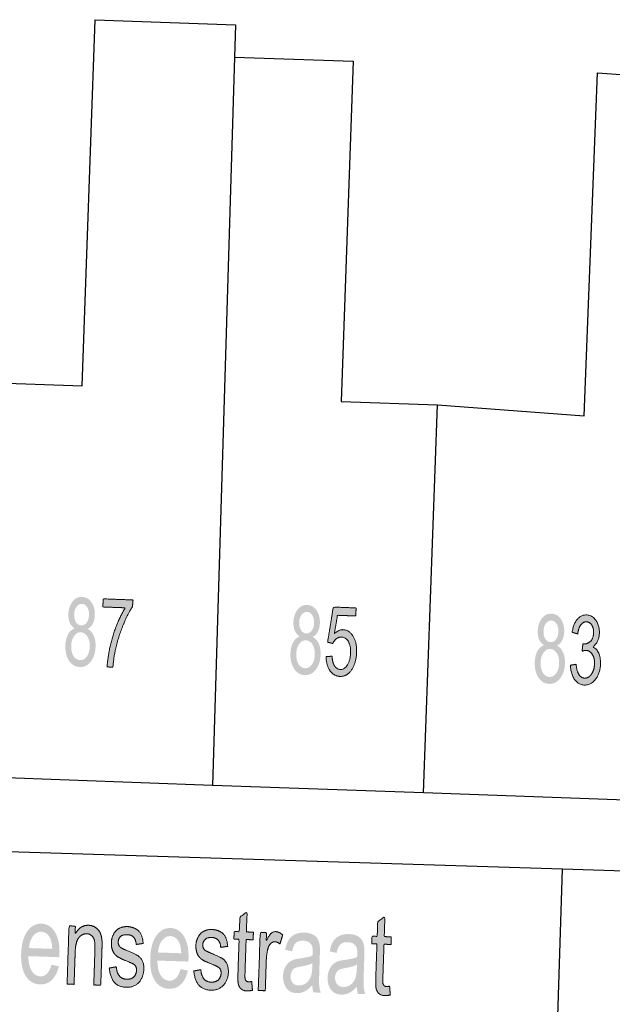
# Model space of a CAD drawing. Header units: metres. Extents: x 134521 to 134907, y 396000 to 396359.
# Tile 126 of 135: x 134761 to 134774, y 396281 to 396303. Entities that reach past the tile are written whole.
import ezdxf

# ---------------------------------------------------------------- set-up
doc = ezdxf.new("R2010")
doc.units = ezdxf.units.M
doc.header["$MEASUREMENT"] = 0

msp = doc.modelspace()

# ---------------------------------------------------------------- hatches: boundary and pattern name
at = {"linetype": 'Continuous', "lineweight": 0, "extrusion": (0, 0, -1)}
h = msp.add_hatch(color=251, dxfattribs=at)
edge = h.paths.add_edge_path()
edge.add_spline(control_points=[(-134762.245, 396289.6), (-134762.17, 396289.645), (-134762.136, 396289.724), (-134762.102, 396289.803), (-134762.105, 396289.911), (-134762.111, 396290.075), (-134762.194, 396290.183), (-134762.276, 396290.291), (-134762.406, 396290.287), (-134762.537, 396290.282), (-134762.612, 396290.165), (-134762.688, 396290.049), (-134762.682, 396289.885), (-134762.678, 396289.781), (-134762.639, 396289.705), (-134762.6, 396289.63), (-134762.524, 396289.59), (-134762.614, 396289.542), (-134762.659, 396289.44), (-134762.703, 396289.338), (-134762.698, 396289.199), (-134762.691, 396289.007), (-134762.596, 396288.879), (-134762.501, 396288.751), (-134762.353, 396288.757), (-134762.205, 396288.762), (-134762.119, 396288.897), (-134762.033, 396289.032), (-134762.04, 396289.228), (-134762.046, 396289.374), (-134762.099, 396289.471), (-134762.152, 396289.568), (-134762.245, 396289.6)], knot_values=[0, 0, 0, 0.0625, 0.0625, 0.125, 0.125, 0.1875, 0.1875, 0.25, 0.25, 0.3125, 0.3125, 0.375, 0.375, 0.4375, 0.4375, 0.5, 0.5, 0.5625, 0.5625, 0.625, 0.625, 0.6875, 0.6875, 0.75, 0.75, 0.8125, 0.8125, 0.875, 0.875, 0.9375, 0.9375, 1, 1, 1], degree=2, periodic=0)
edge = h.paths.add_edge_path(flags=16)
edge.add_spline(control_points=[(-134762.167, 396289.222), (-134762.164, 396289.143), (-134762.186, 396289.069), (-134762.208, 396288.994), (-134762.255, 396288.952), (-134762.303, 396288.91), (-134762.359, 396288.908), (-134762.447, 396288.904), (-134762.507, 396288.987), (-134762.567, 396289.07), (-134762.572, 396289.201), (-134762.577, 396289.334), (-134762.521, 396289.423), (-134762.466, 396289.512), (-134762.377, 396289.516), (-134762.291, 396289.519), (-134762.231, 396289.435), (-134762.171, 396289.351), (-134762.167, 396289.222)], knot_values=[0, 0, 0, 0.111111, 0.111111, 0.222222, 0.222222, 0.333333, 0.333333, 0.444444, 0.444444, 0.555556, 0.555556, 0.666667, 0.666667, 0.777778, 0.777778, 0.888889, 0.888889, 1, 1, 1], degree=2, periodic=0)
edge = h.paths.add_edge_path(flags=16)
edge.add_spline(control_points=[(-134762.232, 396289.913), (-134762.228, 396289.807), (-134762.271, 396289.738), (-134762.314, 396289.669), (-134762.387, 396289.666), (-134762.458, 396289.664), (-134762.505, 396289.729), (-134762.552, 396289.794), (-134762.556, 396289.891), (-134762.559, 396289.992), (-134762.515, 396290.063), (-134762.472, 396290.133), (-134762.402, 396290.136), (-134762.332, 396290.138), (-134762.284, 396290.073), (-134762.236, 396290.007), (-134762.232, 396289.913)], knot_values=[0, 0, 0, 0.125, 0.125, 0.25, 0.25, 0.375, 0.375, 0.5, 0.5, 0.625, 0.625, 0.75, 0.75, 0.875, 0.875, 1, 1, 1], degree=2, periodic=0)
h = msp.add_hatch(color=251, dxfattribs=at)
edge = h.paths.add_edge_path()
edge.add_line((-134762.858, 396290.068), (-134762.864, 396290.245))
edge.add_line((-134762.864, 396290.245), (-134763.511, 396290.222))
edge.add_line((-134763.511, 396290.222), (-134763.506, 396290.078))
edge.add_spline(control_points=[(-134763.506, 396290.078), (-134763.405, 396289.93), (-134763.302, 396289.68), (-134763.199, 396289.431), (-134763.139, 396289.166), (-134763.095, 396288.979), (-134763.077, 396288.756)], knot_values=[0, 0, 0, 0.333333, 0.333333, 0.666667, 0.666667, 1, 1, 1], degree=2, periodic=0)
edge.add_line((-134763.077, 396288.756), (-134762.95, 396288.76))
edge.add_spline(control_points=[(-134762.95, 396288.76), (-134762.959, 396288.937), (-134763.012, 396289.186), (-134763.065, 396289.435), (-134763.157, 396289.665), (-134763.248, 396289.894), (-134763.347, 396290.05)], knot_values=[0, 0, 0, 0.333333, 0.333333, 0.666667, 0.666667, 1, 1, 1], degree=2, periodic=0)
edge.add_line((-134763.347, 396290.05), (-134762.858, 396290.068))
h = msp.add_hatch(color=251, dxfattribs=at)
edge = h.paths.add_edge_path()
edge.add_spline(control_points=[(-134767.153, 396289.426), (-134767.078, 396289.471), (-134767.044, 396289.55), (-134767.01, 396289.629), (-134767.014, 396289.737), (-134767.02, 396289.9), (-134767.102, 396290.009), (-134767.185, 396290.117), (-134767.315, 396290.112), (-134767.445, 396290.107), (-134767.521, 396289.991), (-134767.596, 396289.874), (-134767.59, 396289.71), (-134767.586, 396289.606), (-134767.547, 396289.531), (-134767.508, 396289.455), (-134767.432, 396289.416), (-134767.522, 396289.367), (-134767.567, 396289.265), (-134767.611, 396289.163), (-134767.606, 396289.024), (-134767.599, 396288.832), (-134767.503, 396288.704), (-134767.408, 396288.577), (-134767.26, 396288.582), (-134767.112, 396288.588), (-134767.027, 396288.723), (-134766.941, 396288.857), (-134766.948, 396289.054), (-134766.954, 396289.2), (-134767.007, 396289.297), (-134767.06, 396289.394), (-134767.153, 396289.426)], knot_values=[0, 0, 0, 0.0625, 0.0625, 0.125, 0.125, 0.1875, 0.1875, 0.25, 0.25, 0.3125, 0.3125, 0.375, 0.375, 0.4375, 0.4375, 0.5, 0.5, 0.5625, 0.5625, 0.625, 0.625, 0.6875, 0.6875, 0.75, 0.75, 0.8125, 0.8125, 0.875, 0.875, 0.9375, 0.9375, 1, 1, 1], degree=2, periodic=0)
edge = h.paths.add_edge_path(flags=16)
edge.add_spline(control_points=[(-134767.074, 396289.048), (-134767.072, 396288.969), (-134767.093, 396288.894), (-134767.115, 396288.82), (-134767.163, 396288.777), (-134767.21, 396288.735), (-134767.267, 396288.733), (-134767.355, 396288.73), (-134767.415, 396288.813), (-134767.475, 396288.895), (-134767.479, 396289.026), (-134767.484, 396289.159), (-134767.429, 396289.249), (-134767.374, 396289.338), (-134767.285, 396289.341), (-134767.199, 396289.344), (-134767.139, 396289.26), (-134767.079, 396289.177), (-134767.074, 396289.048)], knot_values=[0, 0, 0, 0.111111, 0.111111, 0.222222, 0.222222, 0.333333, 0.333333, 0.444444, 0.444444, 0.555556, 0.555556, 0.666667, 0.666667, 0.777778, 0.777778, 0.888889, 0.888889, 1, 1, 1], degree=2, periodic=0)
edge = h.paths.add_edge_path(flags=16)
edge.add_spline(control_points=[(-134767.141, 396289.739), (-134767.137, 396289.632), (-134767.179, 396289.563), (-134767.222, 396289.494), (-134767.295, 396289.492), (-134767.366, 396289.489), (-134767.413, 396289.554), (-134767.46, 396289.619), (-134767.464, 396289.716), (-134767.468, 396289.818), (-134767.424, 396289.888), (-134767.38, 396289.959), (-134767.311, 396289.961), (-134767.241, 396289.964), (-134767.192, 396289.898), (-134767.144, 396289.833), (-134767.141, 396289.739)], knot_values=[0, 0, 0, 0.125, 0.125, 0.25, 0.25, 0.375, 0.375, 0.5, 0.5, 0.625, 0.625, 0.75, 0.75, 0.875, 0.875, 1, 1, 1], degree=2, periodic=0)
h = msp.add_hatch(color=251, dxfattribs=at)
edge = h.paths.add_edge_path()
edge.add_line((-134767.724, 396288.984), (-134767.854, 396288.995))
edge.add_spline(control_points=[(-134767.854, 396288.995), (-134767.863, 396288.853), (-134767.912, 396288.78), (-134767.961, 396288.707), (-134768.035, 396288.705), (-134768.125, 396288.701), (-134768.189, 396288.799), (-134768.254, 396288.898), (-134768.26, 396289.064), (-134768.266, 396289.222), (-134768.211, 396289.315), (-134768.156, 396289.408), (-134768.06, 396289.412), (-134768, 396289.414), (-134767.951, 396289.375), (-134767.902, 396289.336), (-134767.872, 396289.272)], knot_values=[0, 0, 0, 0.125, 0.125, 0.25, 0.25, 0.375, 0.375, 0.5, 0.5, 0.625, 0.625, 0.75, 0.75, 0.875, 0.875, 1, 1, 1], degree=2, periodic=0)
edge.add_line((-134767.872, 396289.272), (-134767.758, 396289.3))
edge.add_line((-134767.758, 396289.3), (-134767.883, 396290.066))
edge.add_line((-134767.883, 396290.066), (-134768.38, 396290.048))
edge.add_line((-134768.38, 396290.048), (-134768.373, 396289.872))
edge.add_line((-134768.373, 396289.872), (-134767.975, 396289.886))
edge.add_line((-134767.975, 396289.886), (-134767.906, 396289.486))
edge.add_spline(control_points=[(-134767.906, 396289.486), (-134768, 396289.577), (-134768.098, 396289.573), (-134768.229, 396289.568), (-134768.314, 396289.429), (-134768.399, 396289.289), (-134768.391, 396289.075), (-134768.384, 396288.872), (-134768.299, 396288.726), (-134768.196, 396288.548), (-134768.03, 396288.554), (-134767.894, 396288.559), (-134767.812, 396288.677), (-134767.73, 396288.794), (-134767.724, 396288.984)], knot_values=[0, 0, 0, 0.142857, 0.142857, 0.285714, 0.285714, 0.428571, 0.428571, 0.571429, 0.571429, 0.714286, 0.714286, 0.857143, 0.857143, 1, 1, 1], degree=2, periodic=0)
h = msp.add_hatch(color=251, dxfattribs=at)
edge = h.paths.add_edge_path()
edge.add_spline(control_points=[(-134772.481, 396289.235), (-134772.406, 396289.28), (-134772.372, 396289.358), (-134772.338, 396289.437), (-134772.341, 396289.546), (-134772.347, 396289.709), (-134772.429, 396289.817), (-134772.511, 396289.926), (-134772.641, 396289.921), (-134772.772, 396289.917), (-134772.848, 396289.8), (-134772.924, 396289.684), (-134772.918, 396289.52), (-134772.914, 396289.416), (-134772.875, 396289.34), (-134772.836, 396289.264), (-134772.76, 396289.225), (-134772.851, 396289.177), (-134772.895, 396289.075), (-134772.94, 396288.973), (-134772.935, 396288.834), (-134772.928, 396288.642), (-134772.833, 396288.514), (-134772.738, 396288.386), (-134772.59, 396288.391), (-134772.442, 396288.397), (-134772.356, 396288.531), (-134772.27, 396288.666), (-134772.277, 396288.862), (-134772.282, 396289.008), (-134772.335, 396289.105), (-134772.388, 396289.202), (-134772.481, 396289.235)], knot_values=[0, 0, 0, 0.0625, 0.0625, 0.125, 0.125, 0.1875, 0.1875, 0.25, 0.25, 0.3125, 0.3125, 0.375, 0.375, 0.4375, 0.4375, 0.5, 0.5, 0.5625, 0.5625, 0.625, 0.625, 0.6875, 0.6875, 0.75, 0.75, 0.8125, 0.8125, 0.875, 0.875, 0.9375, 0.9375, 1, 1, 1], degree=2, periodic=0)
edge = h.paths.add_edge_path(flags=16)
edge.add_spline(control_points=[(-134772.403, 396288.856), (-134772.401, 396288.778), (-134772.423, 396288.703), (-134772.445, 396288.628), (-134772.492, 396288.586), (-134772.54, 396288.544), (-134772.596, 396288.542), (-134772.684, 396288.539), (-134772.744, 396288.622), (-134772.804, 396288.705), (-134772.808, 396288.836), (-134772.813, 396288.969), (-134772.758, 396289.058), (-134772.702, 396289.147), (-134772.613, 396289.15), (-134772.527, 396289.153), (-134772.467, 396289.069), (-134772.408, 396288.985), (-134772.403, 396288.856)], knot_values=[0, 0, 0, 0.111111, 0.111111, 0.222222, 0.222222, 0.333333, 0.333333, 0.444444, 0.444444, 0.555556, 0.555556, 0.666667, 0.666667, 0.777778, 0.777778, 0.888889, 0.888889, 1, 1, 1], degree=2, periodic=0)
edge = h.paths.add_edge_path(flags=16)
edge.add_spline(control_points=[(-134772.468, 396289.548), (-134772.464, 396289.441), (-134772.507, 396289.372), (-134772.55, 396289.303), (-134772.623, 396289.301), (-134772.694, 396289.298), (-134772.741, 396289.364), (-134772.788, 396289.429), (-134772.791, 396289.526), (-134772.795, 396289.627), (-134772.751, 396289.698), (-134772.707, 396289.768), (-134772.638, 396289.771), (-134772.568, 396289.773), (-134772.52, 396289.707), (-134772.471, 396289.641), (-134772.468, 396289.548)], knot_values=[0, 0, 0, 0.125, 0.125, 0.25, 0.25, 0.375, 0.375, 0.5, 0.5, 0.625, 0.625, 0.75, 0.75, 0.875, 0.875, 1, 1, 1], degree=2, periodic=0)
h = msp.add_hatch(color=251, dxfattribs=at)
edge = h.paths.add_edge_path()
edge.add_line((-134773.054, 396288.798), (-134773.178, 396288.818))
edge.add_spline(control_points=[(-134773.178, 396288.818), (-134773.193, 396288.661), (-134773.241, 396288.59), (-134773.29, 396288.519), (-134773.363, 396288.517), (-134773.45, 396288.513), (-134773.512, 396288.601), (-134773.575, 396288.689), (-134773.58, 396288.822), (-134773.584, 396288.949), (-134773.532, 396289.033), (-134773.48, 396289.117), (-134773.394, 396289.12), (-134773.36, 396289.122), (-134773.307, 396289.103)], knot_values=[0, 0, 0, 0.142857, 0.142857, 0.285714, 0.285714, 0.428571, 0.428571, 0.571429, 0.571429, 0.714286, 0.714286, 0.857143, 0.857143, 1, 1, 1], degree=2, periodic=0)
edge.add_line((-134773.307, 396289.103), (-134773.326, 396289.264))
edge.add_spline(control_points=[(-134773.326, 396289.264), (-134773.339, 396289.261), (-134773.346, 396289.261), (-134773.424, 396289.258), (-134773.489, 396289.317), (-134773.554, 396289.376), (-134773.559, 396289.504), (-134773.562, 396289.605), (-134773.519, 396289.673), (-134773.475, 396289.741), (-134773.403, 396289.744), (-134773.332, 396289.746), (-134773.282, 396289.68), (-134773.231, 396289.614), (-134773.213, 396289.479)], knot_values=[0, 0, 0, 0.142857, 0.142857, 0.285714, 0.285714, 0.428571, 0.428571, 0.571429, 0.571429, 0.714286, 0.714286, 0.857143, 0.857143, 1, 1, 1], degree=2, periodic=0)
edge.add_line((-134773.213, 396289.479), (-134773.092, 396289.517))
edge.add_spline(control_points=[(-134773.092, 396289.517), (-134773.121, 396289.701), (-134773.204, 396289.8), (-134773.287, 396289.899), (-134773.406, 396289.895), (-134773.488, 396289.892), (-134773.555, 396289.837), (-134773.622, 396289.782), (-134773.655, 396289.69), (-134773.689, 396289.598), (-134773.685, 396289.495), (-134773.682, 396289.398), (-134773.644, 396289.32), (-134773.606, 396289.242), (-134773.537, 396289.197), (-134773.624, 396289.163), (-134773.67, 396289.065), (-134773.715, 396288.967), (-134773.71, 396288.822), (-134773.703, 396288.626), (-134773.603, 396288.493), (-134773.503, 396288.359), (-134773.357, 396288.365), (-134773.225, 396288.369), (-134773.143, 396288.49), (-134773.06, 396288.611), (-134773.054, 396288.798)], knot_values=[0, 0, 0, 0.076923, 0.076923, 0.153846, 0.153846, 0.230769, 0.230769, 0.307692, 0.307692, 0.384615, 0.384615, 0.461538, 0.461538, 0.538462, 0.538462, 0.615385, 0.615385, 0.692308, 0.692308, 0.769231, 0.769231, 0.846154, 0.846154, 0.923077, 0.923077, 1, 1, 1], degree=2, periodic=0)
h = msp.add_hatch(color=251, dxfattribs=at)
edge = h.paths.add_edge_path()
edge.add_line((-134766.104, 396281.899), (-134766.12, 396281.708))
edge.add_spline(control_points=[(-134766.12, 396281.708), (-134766.055, 396281.692), (-134766.004, 396281.693), (-134765.92, 396281.696), (-134765.875, 396281.735), (-134765.831, 396281.773), (-134765.814, 396281.834), (-134765.797, 396281.895), (-134765.804, 396282.089)], knot_values=[0, 0, 0, 0.25, 0.25, 0.5, 0.5, 0.75, 0.75, 1, 1, 1], degree=2, periodic=0)
edge.add_line((-134765.804, 396282.089), (-134765.829, 396282.819))
edge.add_line((-134765.829, 396282.819), (-134765.715, 396282.823))
edge.add_line((-134765.715, 396282.823), (-134765.721, 396282.989))
edge.add_line((-134765.721, 396282.989), (-134765.834, 396282.986))
edge.add_line((-134765.834, 396282.986), (-134765.845, 396283.299))
edge.add_line((-134765.845, 396283.299), (-134766.003, 396283.423))
edge.add_line((-134766.003, 396283.423), (-134765.988, 396282.98))
edge.add_line((-134765.988, 396282.98), (-134766.141, 396282.975))
edge.add_line((-134766.141, 396282.975), (-134766.135, 396282.809))
edge.add_line((-134766.135, 396282.809), (-134765.982, 396282.814))
edge.add_line((-134765.982, 396282.814), (-134765.957, 396282.071))
edge.add_spline(control_points=[(-134765.957, 396282.071), (-134765.954, 396281.979), (-134765.961, 396281.952), (-134765.968, 396281.926), (-134765.986, 396281.91), (-134766.003, 396281.893), (-134766.037, 396281.892), (-134766.063, 396281.891), (-134766.104, 396281.899)], knot_values=[0, 0, 0, 0.25, 0.25, 0.5, 0.5, 0.75, 0.75, 1, 1, 1], degree=2, periodic=0)
h = msp.add_hatch(color=251, dxfattribs=at)
edge = h.paths.add_edge_path()
edge.add_line((-134769.111, 396281.797), (-134769.126, 396281.606))
edge.add_spline(control_points=[(-134769.126, 396281.606), (-134769.061, 396281.589), (-134769.01, 396281.591), (-134768.926, 396281.594), (-134768.881, 396281.633), (-134768.837, 396281.671), (-134768.82, 396281.732), (-134768.803, 396281.793), (-134768.81, 396281.987)], knot_values=[0, 0, 0, 0.25, 0.25, 0.5, 0.5, 0.75, 0.75, 1, 1, 1], degree=2, periodic=0)
edge.add_line((-134768.81, 396281.987), (-134768.835, 396282.717))
edge.add_line((-134768.835, 396282.717), (-134768.722, 396282.721))
edge.add_line((-134768.722, 396282.721), (-134768.727, 396282.887))
edge.add_line((-134768.727, 396282.887), (-134768.841, 396282.883))
edge.add_line((-134768.841, 396282.883), (-134768.851, 396283.197))
edge.add_line((-134768.851, 396283.197), (-134769.009, 396283.321))
edge.add_line((-134769.009, 396283.321), (-134768.994, 396282.878))
edge.add_line((-134768.994, 396282.878), (-134769.147, 396282.873))
edge.add_line((-134769.147, 396282.873), (-134769.141, 396282.706))
edge.add_line((-134769.141, 396282.706), (-134768.988, 396282.712))
edge.add_line((-134768.988, 396282.712), (-134768.963, 396281.969))
edge.add_spline(control_points=[(-134768.963, 396281.969), (-134768.96, 396281.877), (-134768.967, 396281.85), (-134768.974, 396281.824), (-134768.992, 396281.807), (-134769.009, 396281.791), (-134769.043, 396281.79), (-134769.069, 396281.789), (-134769.111, 396281.797)], knot_values=[0, 0, 0, 0.25, 0.25, 0.5, 0.5, 0.75, 0.75, 1, 1, 1], degree=2, periodic=0)
h = msp.add_hatch(color=251, dxfattribs=at)
edge = h.paths.add_edge_path()
edge.add_line((-134761.74, 396282.265), (-134761.897, 396282.232))
edge.add_spline(control_points=[(-134761.897, 396282.232), (-134761.853, 396282.039), (-134761.748, 396281.935), (-134761.643, 396281.831), (-134761.485, 396281.836), (-134761.287, 396281.843), (-134761.176, 396282.018), (-134761.066, 396282.193), (-134761.076, 396282.502), (-134761.087, 396282.822), (-134761.211, 396282.994), (-134761.334, 396283.167), (-134761.522, 396283.16), (-134761.703, 396283.154), (-134761.812, 396282.977), (-134761.922, 396282.8), (-134761.911, 396282.486), (-134761.91, 396282.467), (-134761.908, 396282.429)], knot_values=[0, 0, 0, 0.111111, 0.111111, 0.222222, 0.222222, 0.333333, 0.333333, 0.444444, 0.444444, 0.555556, 0.555556, 0.666667, 0.666667, 0.777778, 0.777778, 0.888889, 0.888889, 1, 1, 1], degree=2, periodic=0)
edge.add_line((-134761.908, 396282.429), (-134761.233, 396282.452))
edge.add_spline(control_points=[(-134761.233, 396282.452), (-134761.234, 396282.243), (-134761.306, 396282.13), (-134761.379, 396282.016), (-134761.492, 396282.012), (-134761.576, 396282.009), (-134761.638, 396282.07), (-134761.7, 396282.13), (-134761.74, 396282.265)], knot_values=[0, 0, 0, 0.25, 0.25, 0.5, 0.5, 0.75, 0.75, 1, 1, 1], degree=2, periodic=0)
edge = h.paths.add_edge_path(flags=16)
edge.add_line((-134761.247, 396282.628), (-134761.753, 396282.611))
edge.add_spline(control_points=[(-134761.753, 396282.611), (-134761.748, 396282.771), (-134761.703, 396282.853), (-134761.634, 396282.98), (-134761.517, 396282.984), (-134761.412, 396282.988), (-134761.336, 396282.891), (-134761.261, 396282.794), (-134761.247, 396282.628)], knot_values=[0, 0, 0, 0.25, 0.25, 0.5, 0.5, 0.75, 0.75, 1, 1, 1], degree=2, periodic=0)
h = msp.add_hatch(color=251, dxfattribs=at)
edge = h.paths.add_edge_path()
edge.add_line((-134762.077, 396281.844), (-134762.12, 396283.112))
edge.add_line((-134762.12, 396283.112), (-134762.258, 396283.107))
edge.add_line((-134762.258, 396283.107), (-134762.252, 396282.927))
edge.add_spline(control_points=[(-134762.252, 396282.927), (-134762.359, 396283.132), (-134762.547, 396283.125), (-134762.629, 396283.123), (-134762.696, 396283.079), (-134762.763, 396283.036), (-134762.795, 396282.968), (-134762.827, 396282.9), (-134762.837, 396282.807), (-134762.843, 396282.747), (-134762.838, 396282.598)], knot_values=[0, 0, 0, 0.2, 0.2, 0.4, 0.4, 0.6, 0.6, 0.8, 0.8, 1, 1, 1], degree=2, periodic=0)
edge.add_line((-134762.838, 396282.598), (-134762.812, 396281.819))
edge.add_line((-134762.812, 396281.819), (-134762.659, 396281.824))
edge.add_line((-134762.659, 396281.824), (-134762.685, 396282.595))
edge.add_spline(control_points=[(-134762.685, 396282.595), (-134762.689, 396282.726), (-134762.674, 396282.792), (-134762.658, 396282.857), (-134762.614, 396282.897), (-134762.569, 396282.938), (-134762.508, 396282.94), (-134762.41, 396282.943), (-134762.336, 396282.859), (-134762.262, 396282.774), (-134762.254, 396282.531)], knot_values=[0, 0, 0, 0.2, 0.2, 0.4, 0.4, 0.6, 0.6, 0.8, 0.8, 1, 1, 1], degree=2, periodic=0)
edge.add_line((-134762.254, 396282.531), (-134762.23, 396281.839))
edge.add_line((-134762.23, 396281.839), (-134762.077, 396281.844))
h = msp.add_hatch(color=251, dxfattribs=at)
edge = h.paths.add_edge_path()
edge.add_line((-134762.998, 396282.192), (-134763.151, 396282.22))
edge.add_spline(control_points=[(-134763.151, 396282.22), (-134763.159, 396282.092), (-134763.215, 396282.022), (-134763.272, 396281.952), (-134763.377, 396281.948), (-134763.483, 396281.944), (-134763.536, 396282.003), (-134763.589, 396282.062), (-134763.592, 396282.143), (-134763.595, 396282.216), (-134763.551, 396282.259), (-134763.52, 396282.289), (-134763.396, 396282.337), (-134763.229, 396282.403), (-134763.165, 396282.449), (-134763.102, 396282.494), (-134763.071, 396282.572), (-134763.039, 396282.65), (-134763.043, 396282.743), (-134763.045, 396282.828), (-134763.076, 396282.899), (-134763.106, 396282.97), (-134763.155, 396283.016), (-134763.192, 396283.052), (-134763.255, 396283.076), (-134763.318, 396283.099), (-134763.389, 396283.097), (-134763.495, 396283.093), (-134763.575, 396283.047), (-134763.654, 396283.002), (-134763.69, 396282.927), (-134763.726, 396282.852), (-134763.736, 396282.729)], knot_values=[0, 0, 0, 0.0625, 0.0625, 0.125, 0.125, 0.1875, 0.1875, 0.25, 0.25, 0.3125, 0.3125, 0.375, 0.375, 0.4375, 0.4375, 0.5, 0.5, 0.5625, 0.5625, 0.625, 0.625, 0.6875, 0.6875, 0.75, 0.75, 0.8125, 0.8125, 0.875, 0.875, 0.9375, 0.9375, 1, 1, 1], degree=2, periodic=0)
edge.add_line((-134763.736, 396282.729), (-134763.585, 396282.706))
edge.add_spline(control_points=[(-134763.585, 396282.706), (-134763.578, 396282.804), (-134763.531, 396282.861), (-134763.483, 396282.917), (-134763.394, 396282.92), (-134763.288, 396282.924), (-134763.241, 396282.877), (-134763.194, 396282.829), (-134763.192, 396282.763), (-134763.191, 396282.722), (-134763.208, 396282.687), (-134763.226, 396282.652), (-134763.265, 396282.628), (-134763.288, 396282.615), (-134763.399, 396282.568), (-134763.56, 396282.502), (-134763.623, 396282.461), (-134763.686, 396282.42), (-134763.721, 396282.345), (-134763.755, 396282.27), (-134763.751, 396282.16), (-134763.747, 396282.053), (-134763.699, 396281.96), (-134763.651, 396281.866), (-134763.565, 396281.817), (-134763.479, 396281.768), (-134763.372, 396281.772), (-134763.195, 396281.778), (-134763.106, 396281.884), (-134763.017, 396281.989), (-134762.998, 396282.192)], knot_values=[0, 0, 0, 0.066667, 0.066667, 0.133333, 0.133333, 0.2, 0.2, 0.266667, 0.266667, 0.333333, 0.333333, 0.4, 0.4, 0.466667, 0.466667, 0.533333, 0.533333, 0.6, 0.6, 0.666667, 0.666667, 0.733333, 0.733333, 0.8, 0.8, 0.866667, 0.866667, 0.933333, 0.933333, 1, 1, 1], degree=2, periodic=0)
h = msp.add_hatch(color=251, dxfattribs=at)
edge = h.paths.add_edge_path()
edge.add_line((-134764.553, 396282.17), (-134764.711, 396282.136))
edge.add_spline(control_points=[(-134764.711, 396282.136), (-134764.667, 396281.943), (-134764.562, 396281.839), (-134764.457, 396281.735), (-134764.299, 396281.741), (-134764.101, 396281.747), (-134763.99, 396281.922), (-134763.88, 396282.097), (-134763.89, 396282.406), (-134763.901, 396282.726), (-134764.024, 396282.898), (-134764.148, 396283.071), (-134764.336, 396283.065), (-134764.517, 396283.058), (-134764.626, 396282.881), (-134764.735, 396282.705), (-134764.725, 396282.391), (-134764.724, 396282.372), (-134764.722, 396282.333)], knot_values=[0, 0, 0, 0.111111, 0.111111, 0.222222, 0.222222, 0.333333, 0.333333, 0.444444, 0.444444, 0.555556, 0.555556, 0.666667, 0.666667, 0.777778, 0.777778, 0.888889, 0.888889, 1, 1, 1], degree=2, periodic=0)
edge.add_line((-134764.722, 396282.333), (-134764.047, 396282.356))
edge.add_spline(control_points=[(-134764.047, 396282.356), (-134764.048, 396282.147), (-134764.12, 396282.034), (-134764.192, 396281.92), (-134764.306, 396281.916), (-134764.39, 396281.914), (-134764.452, 396281.974), (-134764.514, 396282.034), (-134764.553, 396282.17)], knot_values=[0, 0, 0, 0.25, 0.25, 0.5, 0.5, 0.75, 0.75, 1, 1, 1], degree=2, periodic=0)
edge = h.paths.add_edge_path(flags=16)
edge.add_line((-134764.061, 396282.532), (-134764.567, 396282.515))
edge.add_spline(control_points=[(-134764.567, 396282.515), (-134764.562, 396282.676), (-134764.517, 396282.758), (-134764.448, 396282.885), (-134764.331, 396282.889), (-134764.225, 396282.892), (-134764.15, 396282.795), (-134764.074, 396282.698), (-134764.061, 396282.532)], knot_values=[0, 0, 0, 0.25, 0.25, 0.5, 0.5, 0.75, 0.75, 1, 1, 1], degree=2, periodic=0)
h = msp.add_hatch(color=251, dxfattribs=at)
edge = h.paths.add_edge_path()
edge.add_line((-134764.842, 396282.129), (-134764.994, 396282.157))
edge.add_spline(control_points=[(-134764.994, 396282.157), (-134765.003, 396282.029), (-134765.059, 396281.959), (-134765.115, 396281.889), (-134765.22, 396281.885), (-134765.326, 396281.882), (-134765.38, 396281.94), (-134765.433, 396281.999), (-134765.436, 396282.08), (-134765.438, 396282.153), (-134765.394, 396282.197), (-134765.364, 396282.226), (-134765.24, 396282.275), (-134765.073, 396282.34), (-134765.009, 396282.386), (-134764.945, 396282.432), (-134764.914, 396282.51), (-134764.883, 396282.588), (-134764.886, 396282.681), (-134764.889, 396282.765), (-134764.919, 396282.836), (-134764.949, 396282.908), (-134764.999, 396282.954), (-134765.036, 396282.989), (-134765.099, 396283.013), (-134765.161, 396283.036), (-134765.232, 396283.034), (-134765.339, 396283.03), (-134765.418, 396282.985), (-134765.497, 396282.939), (-134765.533, 396282.864), (-134765.569, 396282.789), (-134765.58, 396282.666)], knot_values=[0, 0, 0, 0.0625, 0.0625, 0.125, 0.125, 0.1875, 0.1875, 0.25, 0.25, 0.3125, 0.3125, 0.375, 0.375, 0.4375, 0.4375, 0.5, 0.5, 0.5625, 0.5625, 0.625, 0.625, 0.6875, 0.6875, 0.75, 0.75, 0.8125, 0.8125, 0.875, 0.875, 0.9375, 0.9375, 1, 1, 1], degree=2, periodic=0)
edge.add_line((-134765.58, 396282.666), (-134765.428, 396282.643))
edge.add_spline(control_points=[(-134765.428, 396282.643), (-134765.421, 396282.741), (-134765.374, 396282.798), (-134765.327, 396282.855), (-134765.237, 396282.858), (-134765.131, 396282.861), (-134765.085, 396282.814), (-134765.038, 396282.766), (-134765.035, 396282.701), (-134765.034, 396282.659), (-134765.052, 396282.625), (-134765.069, 396282.589), (-134765.109, 396282.565), (-134765.131, 396282.553), (-134765.242, 396282.506), (-134765.403, 396282.439), (-134765.467, 396282.398), (-134765.53, 396282.358), (-134765.564, 396282.282), (-134765.598, 396282.207), (-134765.595, 396282.098), (-134765.591, 396281.99), (-134765.543, 396281.897), (-134765.495, 396281.804), (-134765.408, 396281.755), (-134765.322, 396281.706), (-134765.215, 396281.709), (-134765.039, 396281.715), (-134764.949, 396281.821), (-134764.86, 396281.927), (-134764.842, 396282.129)], knot_values=[0, 0, 0, 0.066667, 0.066667, 0.133333, 0.133333, 0.2, 0.2, 0.266667, 0.266667, 0.333333, 0.333333, 0.4, 0.4, 0.466667, 0.466667, 0.533333, 0.533333, 0.6, 0.6, 0.666667, 0.666667, 0.733333, 0.733333, 0.8, 0.8, 0.866667, 0.866667, 0.933333, 0.933333, 1, 1, 1], degree=2, periodic=0)
h = msp.add_hatch(color=251, dxfattribs=at)
edge = h.paths.add_edge_path()
edge.add_line((-134766.246, 396281.702), (-134766.29, 396282.97))
edge.add_line((-134766.29, 396282.97), (-134766.428, 396282.965))
edge.add_line((-134766.428, 396282.965), (-134766.421, 396282.773))
edge.add_spline(control_points=[(-134766.421, 396282.773), (-134766.478, 396282.906), (-134766.525, 396282.947), (-134766.571, 396282.989), (-134766.624, 396282.987), (-134766.702, 396282.984), (-134766.78, 396282.913)], knot_values=[0, 0, 0, 0.333333, 0.333333, 0.666667, 0.666667, 1, 1, 1], degree=2, periodic=0)
edge.add_line((-134766.78, 396282.913), (-134766.719, 396282.716))
edge.add_spline(control_points=[(-134766.719, 396282.716), (-134766.665, 396282.764), (-134766.609, 396282.766), (-134766.559, 396282.767), (-134766.517, 396282.726), (-134766.476, 396282.685), (-134766.456, 396282.611), (-134766.427, 396282.497), (-134766.422, 396282.361)], knot_values=[0, 0, 0, 0.25, 0.25, 0.5, 0.5, 0.75, 0.75, 1, 1, 1], degree=2, periodic=0)
edge.add_line((-134766.422, 396282.361), (-134766.4, 396281.697))
edge.add_line((-134766.4, 396281.697), (-134766.246, 396281.702))
h = msp.add_hatch(color=251, dxfattribs=at)
edge = h.paths.add_edge_path()
edge.add_spline(control_points=[(-134767.425, 396281.818), (-134767.336, 396281.72), (-134767.256, 396281.682), (-134767.175, 396281.643), (-134767.085, 396281.646), (-134766.936, 396281.651), (-134766.859, 396281.756), (-134766.783, 396281.86), (-134766.788, 396282.019), (-134766.791, 396282.112), (-134766.824, 396282.187), (-134766.857, 396282.263), (-134766.908, 396282.308), (-134766.958, 396282.353), (-134767.02, 396282.375), (-134767.066, 396282.39), (-134767.158, 396282.402), (-134767.345, 396282.427), (-134767.434, 396282.467), (-134767.436, 396282.511), (-134767.436, 396282.523), (-134767.441, 396282.655), (-134767.399, 396282.71), (-134767.343, 396282.785), (-134767.228, 396282.789), (-134767.12, 396282.792), (-134767.066, 396282.741), (-134767.013, 396282.69), (-134766.984, 396282.555)], knot_values=[0, 0, 0, 0.071429, 0.071429, 0.142857, 0.142857, 0.214286, 0.214286, 0.285714, 0.285714, 0.357143, 0.357143, 0.428571, 0.428571, 0.5, 0.5, 0.571429, 0.571429, 0.642857, 0.642857, 0.714286, 0.714286, 0.785714, 0.785714, 0.857143, 0.857143, 0.928571, 0.928571, 1, 1, 1], degree=2, periodic=0)
edge.add_line((-134766.984, 396282.555), (-134766.834, 396282.589))
edge.add_spline(control_points=[(-134766.834, 396282.589), (-134766.859, 396282.723), (-134766.909, 396282.804), (-134766.959, 396282.886), (-134767.049, 396282.927), (-134767.139, 396282.969), (-134767.256, 396282.965), (-134767.371, 396282.961), (-134767.442, 396282.921), (-134767.514, 396282.88), (-134767.546, 396282.821), (-134767.578, 396282.762), (-134767.588, 396282.673), (-134767.594, 396282.618), (-134767.589, 396282.475)], knot_values=[0, 0, 0, 0.142857, 0.142857, 0.285714, 0.285714, 0.428571, 0.428571, 0.571429, 0.571429, 0.714286, 0.714286, 0.857143, 0.857143, 1, 1, 1], degree=2, periodic=0)
edge.add_line((-134767.589, 396282.475), (-134767.58, 396282.189))
edge.add_spline(control_points=[(-134767.58, 396282.189), (-134767.569, 396281.889), (-134767.576, 396281.81), (-134767.584, 396281.73), (-134767.61, 396281.656)], knot_values=[0, 0, 0, 0.5, 0.5, 1, 1, 1], degree=2, periodic=0)
edge.add_line((-134767.61, 396281.656), (-134767.45, 396281.661))
edge.add_spline(control_points=[(-134767.45, 396281.661), (-134767.429, 396281.729), (-134767.425, 396281.818)], knot_values=[0, 0, 0, 1, 1, 1], degree=2, periodic=0)
edge = h.paths.add_edge_path(flags=16)
edge.add_spline(control_points=[(-134767.429, 396282.299), (-134767.344, 396282.254), (-134767.175, 396282.226), (-134767.08, 396282.21), (-134767.04, 396282.188), (-134767, 396282.165), (-134766.977, 396282.12), (-134766.954, 396282.075), (-134766.952, 396282.019), (-134766.949, 396281.933), (-134766.994, 396281.874), (-134767.038, 396281.816), (-134767.128, 396281.813), (-134767.216, 396281.81), (-134767.287, 396281.861), (-134767.358, 396281.913), (-134767.393, 396282.006), (-134767.42, 396282.078), (-134767.425, 396282.22)], knot_values=[0, 0, 0, 0.111111, 0.111111, 0.222222, 0.222222, 0.333333, 0.333333, 0.444444, 0.444444, 0.555556, 0.555556, 0.666667, 0.666667, 0.777778, 0.777778, 0.888889, 0.888889, 1, 1, 1], degree=2, periodic=0)
edge.add_line((-134767.425, 396282.22), (-134767.429, 396282.299))
h = msp.add_hatch(color=251, dxfattribs=at)
edge = h.paths.add_edge_path()
edge.add_spline(control_points=[(-134768.395, 396281.785), (-134768.306, 396281.687), (-134768.226, 396281.649), (-134768.146, 396281.61), (-134768.055, 396281.613), (-134767.906, 396281.618), (-134767.83, 396281.723), (-134767.753, 396281.827), (-134767.759, 396281.986), (-134767.762, 396282.079), (-134767.795, 396282.154), (-134767.827, 396282.23), (-134767.878, 396282.275), (-134767.928, 396282.32), (-134767.991, 396282.342), (-134768.036, 396282.357), (-134768.128, 396282.369), (-134768.315, 396282.394), (-134768.404, 396282.434), (-134768.406, 396282.478), (-134768.407, 396282.49), (-134768.411, 396282.622), (-134768.37, 396282.677), (-134768.313, 396282.752), (-134768.198, 396282.756), (-134768.09, 396282.759), (-134768.037, 396282.708), (-134767.983, 396282.657), (-134767.954, 396282.522)], knot_values=[0, 0, 0, 0.071429, 0.071429, 0.142857, 0.142857, 0.214286, 0.214286, 0.285714, 0.285714, 0.357143, 0.357143, 0.428571, 0.428571, 0.5, 0.5, 0.571429, 0.571429, 0.642857, 0.642857, 0.714286, 0.714286, 0.785714, 0.785714, 0.857143, 0.857143, 0.928571, 0.928571, 1, 1, 1], degree=2, periodic=0)
edge.add_line((-134767.954, 396282.522), (-134767.805, 396282.556))
edge.add_spline(control_points=[(-134767.805, 396282.556), (-134767.83, 396282.69), (-134767.879, 396282.771), (-134767.929, 396282.853), (-134768.019, 396282.894), (-134768.109, 396282.936), (-134768.226, 396282.932), (-134768.342, 396282.928), (-134768.413, 396282.888), (-134768.484, 396282.847), (-134768.516, 396282.788), (-134768.548, 396282.729), (-134768.559, 396282.64), (-134768.564, 396282.585), (-134768.56, 396282.442)], knot_values=[0, 0, 0, 0.142857, 0.142857, 0.285714, 0.285714, 0.428571, 0.428571, 0.571429, 0.571429, 0.714286, 0.714286, 0.857143, 0.857143, 1, 1, 1], degree=2, periodic=0)
edge.add_line((-134768.56, 396282.442), (-134768.55, 396282.156))
edge.add_spline(control_points=[(-134768.55, 396282.156), (-134768.54, 396281.856), (-134768.547, 396281.777), (-134768.554, 396281.697), (-134768.58, 396281.623)], knot_values=[0, 0, 0, 0.5, 0.5, 1, 1, 1], degree=2, periodic=0)
edge.add_line((-134768.58, 396281.623), (-134768.42, 396281.628))
edge.add_spline(control_points=[(-134768.42, 396281.628), (-134768.399, 396281.696), (-134768.395, 396281.785)], knot_values=[0, 0, 0, 1, 1, 1], degree=2, periodic=0)
edge = h.paths.add_edge_path(flags=16)
edge.add_spline(control_points=[(-134768.399, 396282.266), (-134768.314, 396282.221), (-134768.146, 396282.193), (-134768.05, 396282.177), (-134768.01, 396282.155), (-134767.97, 396282.132), (-134767.947, 396282.087), (-134767.924, 396282.042), (-134767.922, 396281.986), (-134767.92, 396281.9), (-134767.964, 396281.841), (-134768.008, 396281.783), (-134768.098, 396281.78), (-134768.186, 396281.777), (-134768.257, 396281.828), (-134768.328, 396281.88), (-134768.364, 396281.973), (-134768.391, 396282.045), (-134768.396, 396282.187)], knot_values=[0, 0, 0, 0.111111, 0.111111, 0.222222, 0.222222, 0.333333, 0.333333, 0.444444, 0.444444, 0.555556, 0.555556, 0.666667, 0.666667, 0.777778, 0.777778, 0.888889, 0.888889, 1, 1, 1], degree=2, periodic=0)
edge.add_line((-134768.396, 396282.187), (-134768.399, 396282.266))

# ---------------------------------------------------------------- linework, layer by layer
at = {"color": 251}
for p, q in [((134762.407, 396294.89), (134762.692, 396302.878)), ((134762.692, 396302.878), (134765.753, 396302.768)), ((134765.753, 396302.768), (134765.728, 396302.062)), ((134765.728, 396302.062), (134765.252, 396286.177)), ((134765.728, 396302.062), (134768.318, 396301.97)), ((134768.318, 396301.97), (134768.054, 396294.551)), ((134773.352, 396294.238), (134773.646, 396301.717)), ((134773.646, 396301.717), (134776.353, 396301.529)), ((134760.416, 396294.961), (134762.407, 396294.89)), ((134768.054, 396294.551), (134770.154, 396294.476)), ((134769.853, 396286.013), (134770.154, 396294.476)), ((134770.154, 396294.476), (134773.352, 396294.238)), ((134765.252, 396286.177), (134760.11, 396286.361)), ((134769.853, 396286.013), (134765.252, 396286.177)), ((134775.867, 396285.799), (134769.853, 396286.013)), ((134772.884, 396284.347), (134727.226, 396285.782)), ((134772.746, 396280.091), (134772.884, 396284.347)), ((134788.033, 396283.883), (134772.884, 396284.347))]:
    msp.add_line(p, q, dxfattribs=at)
at = {"color": 251, "linetype": 'Continuous', "lineweight": 0}
for points, knots in [([(134762.858, 396290.068), (134762.861, 396290.157), (134762.864, 396290.245), (134763.188, 396290.233), (134763.511, 396290.222), (134763.508, 396290.15), (134763.506, 396290.078), (134763.405, 396289.93), (134763.302, 396289.68), (134763.199, 396289.431), (134763.139, 396289.166), (134763.095, 396288.979), (134763.077, 396288.756), (134763.013, 396288.758), (134762.95, 396288.76), (134762.959, 396288.937), (134763.012, 396289.186), (134763.065, 396289.435), (134763.157, 396289.665), (134763.248, 396289.894), (134763.347, 396290.05), (134763.102, 396290.059), (134762.858, 396290.068)], [0, 0, 0, 0.066667, 0.066667, 0.133333, 0.133333, 0.2, 0.2, 0.266667, 0.266667, 0.333333, 0.333333, 0.4, 0.4, 0.6, 0.6, 0.666667, 0.666667, 0.733333, 0.733333, 0.8, 0.8, 1, 1, 1]), ([(134767.724, 396288.984), (134767.789, 396288.989), (134767.854, 396288.995), (134767.863, 396288.853), (134767.912, 396288.78), (134767.961, 396288.707), (134768.035, 396288.705), (134768.125, 396288.701), (134768.189, 396288.799), (134768.254, 396288.898), (134768.26, 396289.064), (134768.266, 396289.222), (134768.211, 396289.315), (134768.156, 396289.408), (134768.06, 396289.412), (134768, 396289.414), (134767.951, 396289.375), (134767.902, 396289.336), (134767.872, 396289.272), (134767.815, 396289.286), (134767.758, 396289.3), (134767.821, 396289.683), (134767.883, 396290.066), (134768.132, 396290.057), (134768.38, 396290.048), (134768.377, 396289.96), (134768.373, 396289.872), (134768.174, 396289.879), (134767.975, 396289.886), (134767.94, 396289.686), (134767.906, 396289.486), (134768, 396289.577), (134768.098, 396289.573), (134768.229, 396289.568), (134768.314, 396289.429), (134768.399, 396289.289), (134768.391, 396289.075), (134768.384, 396288.872), (134768.299, 396288.726), (134768.196, 396288.548), (134768.03, 396288.554), (134767.894, 396288.559), (134767.812, 396288.677), (134767.73, 396288.794), (134767.724, 396288.984)], [0, 0, 0, 0.25, 0.25, 0.28125, 0.28125, 0.3125, 0.3125, 0.34375, 0.34375, 0.375, 0.375, 0.40625, 0.40625, 0.4375, 0.4375, 0.46875, 0.46875, 0.5, 0.5, 0.541667, 0.541667, 0.583333, 0.583333, 0.625, 0.625, 0.666667, 0.666667, 0.708333, 0.708333, 0.75, 0.75, 0.785714, 0.785714, 0.821429, 0.821429, 0.857143, 0.857143, 0.892857, 0.892857, 0.928571, 0.928571, 0.964286, 0.964286, 1, 1, 1]), ([(134773.054, 396288.798), (134773.116, 396288.808), (134773.178, 396288.818), (134773.193, 396288.661), (134773.241, 396288.59), (134773.29, 396288.519), (134773.363, 396288.517), (134773.45, 396288.513), (134773.512, 396288.601), (134773.575, 396288.689), (134773.58, 396288.822), (134773.584, 396288.949), (134773.532, 396289.033), (134773.48, 396289.117), (134773.394, 396289.12), (134773.36, 396289.122), (134773.307, 396289.103), (134773.317, 396289.183), (134773.326, 396289.264), (134773.339, 396289.261), (134773.346, 396289.261), (134773.424, 396289.258), (134773.489, 396289.317), (134773.554, 396289.376), (134773.559, 396289.504), (134773.562, 396289.605), (134773.519, 396289.673), (134773.475, 396289.741), (134773.403, 396289.744), (134773.332, 396289.746), (134773.282, 396289.68), (134773.231, 396289.614), (134773.213, 396289.479), (134773.152, 396289.498), (134773.092, 396289.517), (134773.121, 396289.701), (134773.204, 396289.8), (134773.287, 396289.899), (134773.406, 396289.895), (134773.488, 396289.892), (134773.555, 396289.837), (134773.622, 396289.782), (134773.655, 396289.69), (134773.689, 396289.598), (134773.685, 396289.495), (134773.682, 396289.398), (134773.644, 396289.32), (134773.606, 396289.242), (134773.537, 396289.197), (134773.624, 396289.163), (134773.67, 396289.065), (134773.715, 396288.967), (134773.71, 396288.822), (134773.703, 396288.626), (134773.603, 396288.493), (134773.503, 396288.359), (134773.357, 396288.365), (134773.225, 396288.369), (134773.143, 396288.49), (134773.06, 396288.611), (134773.054, 396288.798)], [0, 0, 0, 0.166667, 0.166667, 0.190476, 0.190476, 0.214286, 0.214286, 0.238095, 0.238095, 0.261905, 0.261905, 0.285714, 0.285714, 0.309524, 0.309524, 0.333333, 0.333333, 0.5, 0.5, 0.52381, 0.52381, 0.547619, 0.547619, 0.571429, 0.571429, 0.595238, 0.595238, 0.619048, 0.619048, 0.642857, 0.642857, 0.666667, 0.666667, 0.833333, 0.833333, 0.846154, 0.846154, 0.858974, 0.858974, 0.871795, 0.871795, 0.884615, 0.884615, 0.897436, 0.897436, 0.910256, 0.910256, 0.923077, 0.923077, 0.935897, 0.935897, 0.948718, 0.948718, 0.961538, 0.961538, 0.974359, 0.974359, 0.987179, 0.987179, 1, 1, 1]), ([(134766.104, 396281.899), (134766.112, 396281.804), (134766.12, 396281.708), (134766.055, 396281.692), (134766.004, 396281.693), (134765.92, 396281.696), (134765.875, 396281.735), (134765.831, 396281.773), (134765.814, 396281.834), (134765.797, 396281.895), (134765.804, 396282.089), (134765.816, 396282.454), (134765.829, 396282.819), (134765.772, 396282.821), (134765.715, 396282.823), (134765.718, 396282.906), (134765.721, 396282.989), (134765.778, 396282.988), (134765.834, 396282.986), (134765.84, 396283.142), (134765.845, 396283.299), (134765.924, 396283.361), (134766.003, 396283.423), (134765.995, 396283.202), (134765.988, 396282.98), (134766.064, 396282.978), (134766.141, 396282.975), (134766.138, 396282.892), (134766.135, 396282.809), (134766.059, 396282.811), (134765.982, 396282.814), (134765.969, 396282.442), (134765.957, 396282.071), (134765.954, 396281.979), (134765.961, 396281.952), (134765.968, 396281.926), (134765.986, 396281.91), (134766.003, 396281.893), (134766.037, 396281.892), (134766.063, 396281.891), (134766.104, 396281.899)], [0, 0, 0, 0.25, 0.25, 0.3125, 0.3125, 0.375, 0.375, 0.4375, 0.4375, 0.5, 0.5, 0.522727, 0.522727, 0.545455, 0.545455, 0.568182, 0.568182, 0.590909, 0.590909, 0.613636, 0.613636, 0.636364, 0.636364, 0.659091, 0.659091, 0.681818, 0.681818, 0.704545, 0.704545, 0.727273, 0.727273, 0.75, 0.75, 0.8125, 0.8125, 0.875, 0.875, 0.9375, 0.9375, 1, 1, 1]), ([(134769.111, 396281.797), (134769.118, 396281.701), (134769.126, 396281.606), (134769.061, 396281.589), (134769.01, 396281.591), (134768.926, 396281.594), (134768.881, 396281.633), (134768.837, 396281.671), (134768.82, 396281.732), (134768.803, 396281.793), (134768.81, 396281.987), (134768.822, 396282.352), (134768.835, 396282.717), (134768.778, 396282.719), (134768.722, 396282.721), (134768.724, 396282.804), (134768.727, 396282.887), (134768.784, 396282.885), (134768.841, 396282.883), (134768.846, 396283.04), (134768.851, 396283.197), (134768.93, 396283.259), (134769.009, 396283.321), (134769.001, 396283.099), (134768.994, 396282.878), (134769.07, 396282.876), (134769.147, 396282.873), (134769.144, 396282.79), (134769.141, 396282.706), (134769.065, 396282.709), (134768.988, 396282.712), (134768.976, 396282.34), (134768.963, 396281.969), (134768.96, 396281.877), (134768.967, 396281.85), (134768.974, 396281.824), (134768.992, 396281.807), (134769.009, 396281.791), (134769.043, 396281.79), (134769.069, 396281.789), (134769.111, 396281.797)], [0, 0, 0, 0.25, 0.25, 0.3125, 0.3125, 0.375, 0.375, 0.4375, 0.4375, 0.5, 0.5, 0.522727, 0.522727, 0.545455, 0.545455, 0.568182, 0.568182, 0.590909, 0.590909, 0.613636, 0.613636, 0.636364, 0.636364, 0.659091, 0.659091, 0.681818, 0.681818, 0.704545, 0.704545, 0.727273, 0.727273, 0.75, 0.75, 0.8125, 0.8125, 0.875, 0.875, 0.9375, 0.9375, 1, 1, 1]), ([(134762.077, 396281.844), (134762.098, 396282.478), (134762.12, 396283.112), (134762.189, 396283.11), (134762.258, 396283.107), (134762.255, 396283.017), (134762.252, 396282.927), (134762.359, 396283.132), (134762.547, 396283.125), (134762.629, 396283.123), (134762.696, 396283.079), (134762.763, 396283.036), (134762.795, 396282.968), (134762.827, 396282.9), (134762.837, 396282.807), (134762.843, 396282.747), (134762.838, 396282.598), (134762.825, 396282.209), (134762.812, 396281.819), (134762.735, 396281.822), (134762.659, 396281.824), (134762.672, 396282.21), (134762.685, 396282.595), (134762.689, 396282.726), (134762.674, 396282.792), (134762.658, 396282.857), (134762.614, 396282.897), (134762.569, 396282.938), (134762.508, 396282.94), (134762.41, 396282.943), (134762.336, 396282.859), (134762.262, 396282.774), (134762.254, 396282.531), (134762.242, 396282.185), (134762.23, 396281.839), (134762.153, 396281.842), (134762.077, 396281.844)], [0, 0, 0, 0.066667, 0.066667, 0.133333, 0.133333, 0.2, 0.2, 0.24, 0.24, 0.28, 0.28, 0.32, 0.32, 0.36, 0.36, 0.4, 0.4, 0.466667, 0.466667, 0.533333, 0.533333, 0.6, 0.6, 0.64, 0.64, 0.68, 0.68, 0.72, 0.72, 0.76, 0.76, 0.8, 0.8, 0.9, 0.9, 1, 1, 1]), ([(134762.998, 396282.192), (134763.074, 396282.206), (134763.151, 396282.22), (134763.159, 396282.092), (134763.215, 396282.022), (134763.272, 396281.952), (134763.377, 396281.948), (134763.483, 396281.944), (134763.536, 396282.003), (134763.589, 396282.062), (134763.592, 396282.143), (134763.595, 396282.216), (134763.551, 396282.259), (134763.52, 396282.289), (134763.396, 396282.337), (134763.229, 396282.403), (134763.165, 396282.449), (134763.102, 396282.494), (134763.071, 396282.572), (134763.039, 396282.65), (134763.043, 396282.743), (134763.045, 396282.828), (134763.076, 396282.899), (134763.106, 396282.97), (134763.155, 396283.016), (134763.192, 396283.052), (134763.255, 396283.076), (134763.318, 396283.099), (134763.389, 396283.097), (134763.495, 396283.093), (134763.575, 396283.047), (134763.654, 396283.002), (134763.69, 396282.927), (134763.726, 396282.852), (134763.736, 396282.729), (134763.66, 396282.717), (134763.585, 396282.706), (134763.578, 396282.804), (134763.531, 396282.861), (134763.483, 396282.917), (134763.394, 396282.92), (134763.288, 396282.924), (134763.241, 396282.877), (134763.194, 396282.829), (134763.192, 396282.763), (134763.191, 396282.722), (134763.208, 396282.687), (134763.226, 396282.652), (134763.265, 396282.628), (134763.288, 396282.615), (134763.399, 396282.568), (134763.56, 396282.502), (134763.623, 396282.461), (134763.686, 396282.42), (134763.721, 396282.345), (134763.755, 396282.27), (134763.751, 396282.16), (134763.747, 396282.053), (134763.699, 396281.96), (134763.651, 396281.866), (134763.565, 396281.817), (134763.479, 396281.768), (134763.372, 396281.772), (134763.195, 396281.778), (134763.106, 396281.884), (134763.017, 396281.989), (134762.998, 396282.192)], [0, 0, 0, 0.25, 0.25, 0.265625, 0.265625, 0.28125, 0.28125, 0.296875, 0.296875, 0.3125, 0.3125, 0.328125, 0.328125, 0.34375, 0.34375, 0.359375, 0.359375, 0.375, 0.375, 0.390625, 0.390625, 0.40625, 0.40625, 0.421875, 0.421875, 0.4375, 0.4375, 0.453125, 0.453125, 0.46875, 0.46875, 0.484375, 0.484375, 0.5, 0.5, 0.75, 0.75, 0.766667, 0.766667, 0.783333, 0.783333, 0.8, 0.8, 0.816667, 0.816667, 0.833333, 0.833333, 0.85, 0.85, 0.866667, 0.866667, 0.883333, 0.883333, 0.9, 0.9, 0.916667, 0.916667, 0.933333, 0.933333, 0.95, 0.95, 0.966667, 0.966667, 0.983333, 0.983333, 1, 1, 1]), ([(134764.842, 396282.129), (134764.918, 396282.143), (134764.994, 396282.157), (134765.003, 396282.029), (134765.059, 396281.959), (134765.115, 396281.889), (134765.22, 396281.885), (134765.326, 396281.882), (134765.38, 396281.94), (134765.433, 396281.999), (134765.436, 396282.08), (134765.438, 396282.153), (134765.394, 396282.197), (134765.364, 396282.226), (134765.24, 396282.275), (134765.073, 396282.34), (134765.009, 396282.386), (134764.945, 396282.432), (134764.914, 396282.51), (134764.883, 396282.588), (134764.886, 396282.681), (134764.889, 396282.765), (134764.919, 396282.836), (134764.949, 396282.908), (134764.999, 396282.954), (134765.036, 396282.989), (134765.099, 396283.013), (134765.161, 396283.036), (134765.232, 396283.034), (134765.339, 396283.03), (134765.418, 396282.985), (134765.497, 396282.939), (134765.533, 396282.864), (134765.569, 396282.789), (134765.58, 396282.666), (134765.504, 396282.654), (134765.428, 396282.643), (134765.421, 396282.741), (134765.374, 396282.798), (134765.327, 396282.855), (134765.237, 396282.858), (134765.131, 396282.861), (134765.085, 396282.814), (134765.038, 396282.766), (134765.035, 396282.701), (134765.034, 396282.659), (134765.052, 396282.625), (134765.069, 396282.589), (134765.109, 396282.565), (134765.131, 396282.553), (134765.242, 396282.506), (134765.403, 396282.439), (134765.467, 396282.398), (134765.53, 396282.358), (134765.564, 396282.282), (134765.598, 396282.207), (134765.595, 396282.098), (134765.591, 396281.99), (134765.543, 396281.897), (134765.495, 396281.804), (134765.408, 396281.755), (134765.322, 396281.706), (134765.215, 396281.709), (134765.039, 396281.715), (134764.949, 396281.821), (134764.86, 396281.927), (134764.842, 396282.129)], [0, 0, 0, 0.25, 0.25, 0.265625, 0.265625, 0.28125, 0.28125, 0.296875, 0.296875, 0.3125, 0.3125, 0.328125, 0.328125, 0.34375, 0.34375, 0.359375, 0.359375, 0.375, 0.375, 0.390625, 0.390625, 0.40625, 0.40625, 0.421875, 0.421875, 0.4375, 0.4375, 0.453125, 0.453125, 0.46875, 0.46875, 0.484375, 0.484375, 0.5, 0.5, 0.75, 0.75, 0.766667, 0.766667, 0.783333, 0.783333, 0.8, 0.8, 0.816667, 0.816667, 0.833333, 0.833333, 0.85, 0.85, 0.866667, 0.866667, 0.883333, 0.883333, 0.9, 0.9, 0.916667, 0.916667, 0.933333, 0.933333, 0.95, 0.95, 0.966667, 0.966667, 0.983333, 0.983333, 1, 1, 1]), ([(134766.246, 396281.702), (134766.268, 396282.336), (134766.29, 396282.97), (134766.359, 396282.968), (134766.428, 396282.965), (134766.424, 396282.869), (134766.421, 396282.773), (134766.478, 396282.906), (134766.525, 396282.947), (134766.571, 396282.989), (134766.624, 396282.987), (134766.702, 396282.984), (134766.78, 396282.913), (134766.749, 396282.814), (134766.719, 396282.716), (134766.665, 396282.764), (134766.609, 396282.766), (134766.559, 396282.767), (134766.517, 396282.726), (134766.476, 396282.685), (134766.456, 396282.611), (134766.427, 396282.497), (134766.422, 396282.361), (134766.411, 396282.029), (134766.4, 396281.697), (134766.323, 396281.7), (134766.246, 396281.702)], [0, 0, 0, 0.066667, 0.066667, 0.133333, 0.133333, 0.2, 0.2, 0.266667, 0.266667, 0.333333, 0.333333, 0.4, 0.4, 0.6, 0.6, 0.65, 0.65, 0.7, 0.7, 0.75, 0.75, 0.8, 0.8, 0.9, 0.9, 1, 1, 1])]:
    msp.add_open_spline(points, degree=2, knots=knots, dxfattribs=at)

doc.saveas('drawing.dxf')
